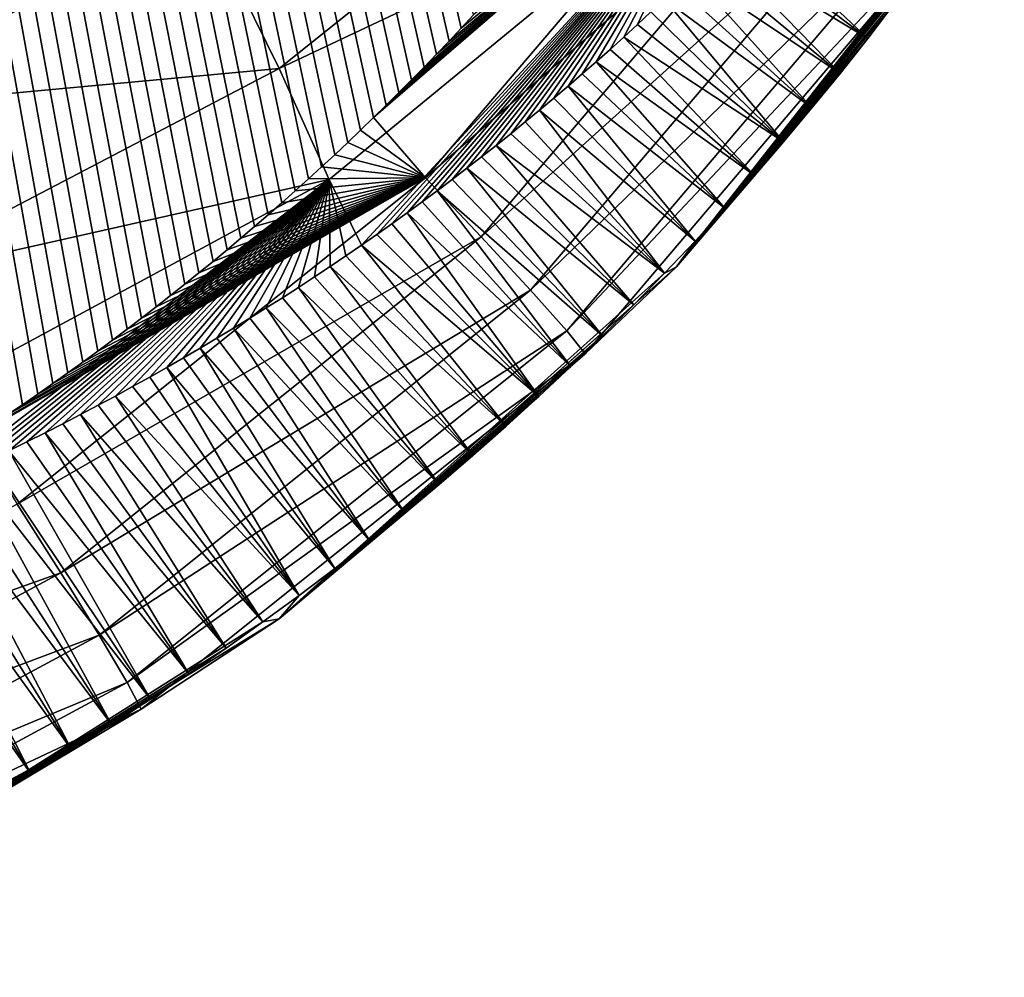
# Model space of a CAD drawing. Header units: metres. Extents: x -50 to 50, y -86 to 50.
# Tile 25 of 256: x 9.68 to 11.73, y -84.28 to -82.28. Entities that reach past the tile are written whole.
import ezdxf

# ---------------------------------------------------------------- set-up
doc = ezdxf.new("R2010")
doc.units = ezdxf.units.M
doc.layers.add('solid_MONTA1__SW0001', color=7, linetype='CONTINUOUS')

msp = doc.modelspace()

# ---------------------------------------------------------------- linework, layer by layer
at = {"layer": 'solid_MONTA1__SW0001'}
for points in [[(10.60042, -82.297295, 189.87352), (10.625922, -82.269882, 189.872452), (6.302178, -63.681835, 190.151154)], [(10.574733, -82.324539, 189.874603), (10.60042, -82.297295, 189.87352), (6.302178, -63.681835, 190.151154)], [(10.548859, -82.351624, 189.875687), (10.574733, -82.324539, 189.874603), (6.302178, -63.681835, 190.151154)], [(10.522809, -82.37854, 189.87677), (10.548859, -82.351624, 189.875687), (6.302178, -63.681835, 190.151154)], [(10.496616, -82.405251, 189.877869), (10.522809, -82.37854, 189.87677), (6.302178, -63.681835, 190.151154)], [(10.470277, -82.431755, 189.878967), (10.496616, -82.405251, 189.877869), (6.302178, -63.681835, 190.151154)], [(10.443782, -82.458069, 189.880066), (10.470277, -82.431755, 189.878967), (6.302178, -63.681835, 190.151154)], [(10.417125, -82.484192, 189.88118), (10.443782, -82.458069, 189.880066), (6.302178, -63.681835, 190.151154)], [(10.3903, -82.510117, 189.882294), (10.417125, -82.484192, 189.88118), (6.302178, -63.681835, 190.151154)], [(10.363299, -82.535866, 189.883423), (10.3903, -82.510117, 189.882294), (6.302178, -63.681835, 190.151154)], [(10.336118, -82.561424, 189.884552), (10.363299, -82.535866, 189.883423), (6.302178, -63.681835, 190.151154)], [(10.308746, -82.586815, 189.885681), (10.336118, -82.561424, 189.884552), (6.302178, -63.681835, 190.151154)], [(10.281179, -82.61203, 189.886826), (10.308746, -82.586815, 189.885681), (6.302178, -63.681835, 190.151154)], [(10.25341, -82.63707, 189.887985), (10.281179, -82.61203, 189.886826), (6.302178, -63.681835, 190.151154)], [(10.225431, -82.661949, 189.889145), (10.25341, -82.63707, 189.887985), (6.302178, -63.681835, 190.151154)], [(10.197237, -82.686668, 189.890305), (10.225431, -82.661949, 189.889145), (6.302178, -63.681835, 190.151154)], [(10.168818, -82.711227, 189.891479), (10.197237, -82.686668, 189.890305), (6.302178, -63.681835, 190.151154)], [(10.140171, -82.735634, 189.89267), (10.168818, -82.711227, 189.891479), (6.302178, -63.681835, 190.151154)], [(10.111287, -82.759895, 189.89386), (10.140171, -82.735634, 189.89267), (6.302178, -63.681835, 190.151154)], [(10.082159, -82.784012, 189.89505), (10.111287, -82.759895, 189.89386), (6.302178, -63.681835, 190.151154)], [(10.052781, -82.807983, 189.896255), (10.082159, -82.784012, 189.89505), (6.302178, -63.681835, 190.151154)], [(10.023146, -82.831818, 189.897476), (10.052781, -82.807983, 189.896255), (6.302178, -63.681835, 190.151154)], [(9.99328, -82.855507, 189.898697), (10.023146, -82.831818, 189.897476), (6.302178, -63.681835, 190.151154)], [(9.963258, -82.879028, 189.899933), (9.99328, -82.855507, 189.898697), (6.302178, -63.681835, 190.151154)], [(9.933068, -82.902367, 189.901169), (9.963258, -82.879028, 189.899933), (6.302178, -63.681835, 190.151154)], [(9.9027, -82.925537, 189.902405), (9.933068, -82.902367, 189.901169), (6.302178, -63.681835, 190.151154)], [(9.872142, -82.948547, 189.903641), (9.9027, -82.925537, 189.902405), (6.302178, -63.681835, 190.151154)], [(9.84138, -82.97139, 189.904892), (9.872142, -82.948547, 189.903641), (6.302178, -63.681835, 190.151154)], [(9.810404, -82.994072, 189.906158), (9.84138, -82.97139, 189.904892), (6.302178, -63.681835, 190.151154)], [(9.779199, -83.016602, 189.90741), (9.810404, -82.994072, 189.906158), (6.302178, -63.681835, 190.151154)], [(9.747754, -83.038979, 189.908691), (9.779199, -83.016602, 189.90741), (6.302178, -63.681835, 190.151154)], [(9.716057, -83.061211, 189.909958), (9.747754, -83.038979, 189.908691), (6.302178, -63.681835, 190.151154)], [(9.684094, -83.08329, 189.911255), (9.716057, -83.061211, 189.909958), (6.302178, -63.681835, 190.151154)], [(9.651855, -83.105232, 189.912552), (9.684094, -83.08329, 189.911255), (6.302178, -63.681835, 190.151154)], [(9.256374, -82.470741, 185.032104), (9.010956, -82.072342, 184.63768), (9.750315, -81.732117, 184.737305)], [(10.062932, -82.062225, 185.151535), (9.256374, -82.470741, 185.032104), (9.750315, -81.732117, 184.737305)], [(10.993138, -81.763062, 185.756241), (10.220035, -82.381279, 185.61821), (10.062932, -82.062225, 185.151535)], [(11.126618, -81.953804, 186.270081), (10.220035, -82.381279, 185.61821), (10.993138, -81.763062, 185.756241)], [(11.23237, -81.779724, 189.824814), (10.443782, -82.458069, 189.880066), (10.417125, -82.484192, 189.88118)], [(10.525743, -82.609856, 189.854782), (11.23237, -81.779724, 189.824814), (10.417125, -82.484192, 189.88118)], [(11.23237, -81.779724, 189.824814), (10.470277, -82.431755, 189.878967), (10.443782, -82.458069, 189.880066)], [(11.23237, -81.779724, 189.824814), (10.496616, -82.405251, 189.877869), (10.470277, -82.431755, 189.878967)], [(11.23237, -81.779724, 189.824814), (10.522809, -82.37854, 189.87677), (10.496616, -82.405251, 189.877869)], [(11.23237, -81.779724, 189.824814), (10.548859, -82.351624, 189.875687), (10.522809, -82.37854, 189.87677)], [(11.369878, -81.877716, 189.749512), (11.23237, -81.779724, 189.824814), (10.525743, -82.609856, 189.854782)], [(11.23237, -81.779724, 189.824814), (10.574733, -82.324539, 189.874603), (10.548859, -82.351624, 189.875687)], [(11.23237, -81.779724, 189.824814), (10.60042, -82.297295, 189.87352), (10.574733, -82.324539, 189.874603)], [(11.23237, -81.779724, 189.824814), (10.625922, -82.269882, 189.872452), (10.60042, -82.297295, 189.87352)], [(10.642164, -82.732933, 189.780762), (11.369878, -81.877716, 189.749512), (10.525743, -82.609856, 189.854782)], [(11.49191, -81.966362, 189.624466), (11.369878, -81.877716, 189.749512), (10.642164, -82.732933, 189.780762)], [(11.628199, -82.071548, 189.272369), (11.049178, -82.796036, 189.113251), (11.734014, -81.927177, 189.083115)], [(11.723839, -81.935982, 189.052307), (11.734014, -81.927177, 189.083115), (11.049178, -82.796036, 189.113251)], [(11.126618, -81.953804, 186.270081), (10.324499, -82.613464, 186.12178), (10.220035, -82.381279, 185.61821)], [(10.391769, -82.750481, 186.640015), (10.324499, -82.613464, 186.12178), (11.126618, -81.953804, 186.270081)], [(10.423862, -82.728111, 186.645721), (10.391769, -82.750481, 186.640015), (11.126618, -81.953804, 186.270081)], [(10.455715, -82.705566, 186.651413), (10.423862, -82.728111, 186.645721), (11.126618, -81.953804, 186.270081)], [(10.487342, -82.682831, 186.657104), (10.455715, -82.705566, 186.651413), (11.126618, -81.953804, 186.270081)], [(10.518755, -82.659897, 186.662766), (10.487342, -82.682831, 186.657104), (11.126618, -81.953804, 186.270081)], [(10.549969, -82.636757, 186.668442), (10.518755, -82.659897, 186.662766), (11.126618, -81.953804, 186.270081)], [(10.580996, -82.613403, 186.674088), (10.549969, -82.636757, 186.668442), (11.126618, -81.953804, 186.270081)], [(10.611848, -82.589828, 186.679733), (10.580996, -82.613403, 186.674088), (11.126618, -81.953804, 186.270081)], [(10.64254, -82.566025, 186.685379), (10.611848, -82.589828, 186.679733), (11.126618, -81.953804, 186.270081)], [(10.673082, -82.541969, 186.69101), (10.64254, -82.566025, 186.685379), (11.126618, -81.953804, 186.270081)], [(10.703487, -82.517662, 186.696625), (10.673082, -82.541969, 186.69101), (11.126618, -81.953804, 186.270081)], [(10.733768, -82.493088, 186.70224), (10.703487, -82.517662, 186.696625), (11.126618, -81.953804, 186.270081)], [(10.763883, -82.468277, 186.707855), (10.733768, -82.493088, 186.70224), (11.126618, -81.953804, 186.270081)], [(10.793749, -82.443306, 186.713455), (10.763883, -82.468277, 186.707855), (11.126618, -81.953804, 186.270081)], [(10.823371, -82.418175, 186.71904), (10.793749, -82.443306, 186.713455), (11.126618, -81.953804, 186.270081)], [(10.852757, -82.392868, 186.724625), (10.823371, -82.418175, 186.71904), (11.126618, -81.953804, 186.270081)], [(10.881913, -82.367393, 186.730209), (10.852757, -82.392868, 186.724625), (11.126618, -81.953804, 186.270081)], [(10.910849, -82.341743, 186.735779), (10.881913, -82.367393, 186.730209), (11.126618, -81.953804, 186.270081)], [(10.93957, -82.315903, 186.741333), (10.910849, -82.341743, 186.735779), (11.126618, -81.953804, 186.270081)], [(10.968083, -82.289871, 186.746887), (10.93957, -82.315903, 186.741333), (11.126618, -81.953804, 186.270081)], [(10.996397, -82.263649, 186.752441), (10.968083, -82.289871, 186.746887), (11.126618, -81.953804, 186.270081)], [(11.67088, -82.014595, 189.051788), (11.723839, -81.935982, 189.052307), (11.049178, -82.796036, 189.113251)], [(10.745215, -82.844376, 189.656876), (11.49191, -81.966362, 189.624466), (10.642164, -82.732933, 189.780762)], [(11.581551, -82.03363, 189.458893), (11.49191, -81.966362, 189.624466), (10.745215, -82.844376, 189.656876)], [(11.616885, -82.092216, 189.051315), (11.67088, -82.014595, 189.051788), (11.049178, -82.796036, 189.113251)], [(10.820573, -82.929054, 189.492188), (11.581551, -82.03363, 189.458893), (10.745215, -82.844376, 189.656876)], [(10.820573, -82.929054, 189.492188), (11.628199, -82.071548, 189.272369), (11.581551, -82.03363, 189.458893)], [(10.220035, -82.381279, 185.61821), (9.256374, -82.470741, 185.032104), (10.062932, -82.062225, 185.151535)], [(10.820573, -82.929054, 189.492188), (10.859324, -82.976944, 189.306152), (11.628199, -82.071548, 189.272369)], [(11.628199, -82.071548, 189.272369), (10.859324, -82.976944, 189.306152), (11.049178, -82.796036, 189.113251)], [(11.448803, -82.318878, 189.050186), (11.16242, -82.101776, 186.785522), (11.189505, -82.073975, 186.791)], [(11.448803, -82.318878, 189.050186), (11.189505, -82.073975, 186.791), (11.505705, -82.244545, 189.050537)], [(11.561796, -82.168907, 189.050903), (11.616885, -82.092216, 189.051315), (11.049178, -82.796036, 189.113251)], [(11.448803, -82.318878, 189.050186), (11.135179, -82.129333, 186.780029), (11.16242, -82.101776, 186.785522)], [(11.391065, -82.391983, 189.049866), (11.107773, -82.156647, 186.774521), (11.135179, -82.129333, 186.780029)], [(11.391065, -82.391983, 189.049866), (11.135179, -82.129333, 186.780029), (11.448803, -82.318878, 189.050186)], [(11.391065, -82.391983, 189.049866), (11.080198, -82.183723, 186.769012), (11.107773, -82.156647, 186.774521)], [(11.505705, -82.244545, 189.050537), (11.561796, -82.168907, 189.050903), (11.049178, -82.796036, 189.113251)], [(11.332455, -82.463936, 189.049591), (11.052447, -82.210579, 186.763504), (11.080198, -82.183723, 186.769012)], [(11.332455, -82.463936, 189.049591), (11.080198, -82.183723, 186.769012), (11.391065, -82.391983, 189.049866)], [(11.332455, -82.463936, 189.049591), (11.024516, -82.237221, 186.757965), (11.052447, -82.210579, 186.763504)], [(11.272934, -82.534805, 189.049347), (10.996397, -82.263649, 186.752441), (11.024516, -82.237221, 186.757965)], [(11.272934, -82.534805, 189.049347), (11.024516, -82.237221, 186.757965), (11.332455, -82.463936, 189.049591)], [(11.448803, -82.318878, 189.050186), (11.505705, -82.244545, 189.050537), (11.049178, -82.796036, 189.113251)], [(11.272934, -82.534805, 189.049347), (10.968083, -82.289871, 186.746887), (10.996397, -82.263649, 186.752441)], [(11.272934, -82.534805, 189.049347), (10.93957, -82.315903, 186.741333), (10.968083, -82.289871, 186.746887)], [(11.21246, -82.604675, 189.049149), (10.910849, -82.341743, 186.735779), (10.93957, -82.315903, 186.741333)], [(11.21246, -82.604675, 189.049149), (10.93957, -82.315903, 186.741333), (11.272934, -82.534805, 189.049347)], [(11.391065, -82.391983, 189.049866), (11.448803, -82.318878, 189.050186), (11.049178, -82.796036, 189.113251)], [(11.21246, -82.604675, 189.049149), (10.881913, -82.367393, 186.730209), (10.910849, -82.341743, 186.735779)], [(10.220035, -82.381279, 185.61821), (9.363017, -82.829269, 185.484894), (9.256374, -82.470741, 185.032104)], [(10.324499, -82.613464, 186.12178), (9.363017, -82.829269, 185.484894), (10.220035, -82.381279, 185.61821)], [(11.150981, -82.673592, 189.049011), (10.852757, -82.392868, 186.724625), (10.881913, -82.367393, 186.730209)], [(11.150981, -82.673592, 189.049011), (10.881913, -82.367393, 186.730209), (11.21246, -82.604675, 189.049149)], [(11.150981, -82.673592, 189.049011), (10.823371, -82.418175, 186.71904), (10.852757, -82.392868, 186.724625)], [(11.332455, -82.463936, 189.049591), (11.391065, -82.391983, 189.049866), (11.049178, -82.796036, 189.113251)], [(11.088444, -82.741638, 189.048904), (10.793749, -82.443306, 186.713455), (10.823371, -82.418175, 186.71904)], [(11.088444, -82.741638, 189.048904), (10.823371, -82.418175, 186.71904), (11.150981, -82.673592, 189.049011)], [(11.088444, -82.741638, 189.048904), (10.763883, -82.468277, 186.707855), (10.793749, -82.443306, 186.713455)], [(11.272934, -82.534805, 189.049347), (11.332455, -82.463936, 189.049591), (11.049178, -82.796036, 189.113251)], [(10.525743, -82.609856, 189.854782), (10.417125, -82.484192, 189.88118), (10.3903, -82.510117, 189.882294)], [(11.024816, -82.808823, 189.048874), (10.733768, -82.493088, 186.70224), (10.763883, -82.468277, 186.707855)], [(11.024816, -82.808823, 189.048874), (10.763883, -82.468277, 186.707855), (11.088444, -82.741638, 189.048904)], [(11.024816, -82.808823, 189.048874), (10.703487, -82.517662, 186.696625), (10.733768, -82.493088, 186.70224)], [(10.525743, -82.609856, 189.854782), (10.3903, -82.510117, 189.882294), (10.363299, -82.535866, 189.883423)], [(11.024816, -82.808823, 189.048874), (10.673082, -82.541969, 186.69101), (10.703487, -82.517662, 186.696625)], [(10.525743, -82.609856, 189.854782), (10.363299, -82.535866, 189.883423), (10.336118, -82.561424, 189.884552)], [(10.960373, -82.874863, 189.048874), (10.64254, -82.566025, 186.685379), (10.673082, -82.541969, 186.69101)], [(10.960373, -82.874863, 189.048874), (10.673082, -82.541969, 186.69101), (11.024816, -82.808823, 189.048874)], [(11.21246, -82.604675, 189.049149), (11.272934, -82.534805, 189.049347), (11.049178, -82.796036, 189.113251)], [(10.525743, -82.609856, 189.854782), (10.336118, -82.561424, 189.884552), (10.308746, -82.586815, 189.885681)], [(10.960373, -82.874863, 189.048874), (10.611848, -82.589828, 186.679733), (10.64254, -82.566025, 186.685379)], [(10.525743, -82.609856, 189.854782), (10.308746, -82.586815, 189.885681), (10.281179, -82.61203, 189.886826)], [(10.895144, -82.939735, 189.048904), (10.580996, -82.613403, 186.674088), (10.611848, -82.589828, 186.679733)], [(10.895144, -82.939735, 189.048904), (10.611848, -82.589828, 186.679733), (10.960373, -82.874863, 189.048874)], [(10.525743, -82.609856, 189.854782), (9.619327, -83.127029, 189.913849), (9.586496, -83.148697, 189.915161)], [(9.672866, -83.290306, 189.89006), (10.525743, -82.609856, 189.854782), (9.586496, -83.148697, 189.915161)], [(10.525743, -82.609856, 189.854782), (9.651855, -83.105232, 189.912552), (9.619327, -83.127029, 189.913849)], [(10.525743, -82.609856, 189.854782), (9.684094, -83.08329, 189.911255), (9.651855, -83.105232, 189.912552)], [(10.642164, -82.732933, 189.780762), (10.525743, -82.609856, 189.854782), (9.672866, -83.290306, 189.89006)], [(10.525743, -82.609856, 189.854782), (9.716057, -83.061211, 189.909958), (9.684094, -83.08329, 189.911255)], [(10.525743, -82.609856, 189.854782), (9.747754, -83.038979, 189.908691), (9.716057, -83.061211, 189.909958)], [(10.525743, -82.609856, 189.854782), (9.779199, -83.016602, 189.90741), (9.747754, -83.038979, 189.908691)], [(10.525743, -82.609856, 189.854782), (9.810404, -82.994072, 189.906158), (9.779199, -83.016602, 189.90741)], [(10.525743, -82.609856, 189.854782), (9.84138, -82.97139, 189.904892), (9.810404, -82.994072, 189.906158)], [(10.525743, -82.609856, 189.854782), (9.872142, -82.948547, 189.903641), (9.84138, -82.97139, 189.904892)], [(10.525743, -82.609856, 189.854782), (9.9027, -82.925537, 189.902405), (9.872142, -82.948547, 189.903641)], [(10.525743, -82.609856, 189.854782), (9.933068, -82.902367, 189.901169), (9.9027, -82.925537, 189.902405)], [(10.525743, -82.609856, 189.854782), (9.963258, -82.879028, 189.899933), (9.933068, -82.902367, 189.901169)], [(10.525743, -82.609856, 189.854782), (9.99328, -82.855507, 189.898697), (9.963258, -82.879028, 189.899933)], [(10.525743, -82.609856, 189.854782), (10.023146, -82.831818, 189.897476), (9.99328, -82.855507, 189.898697)], [(10.525743, -82.609856, 189.854782), (10.052781, -82.807983, 189.896255), (10.023146, -82.831818, 189.897476)], [(10.525743, -82.609856, 189.854782), (10.082159, -82.784012, 189.89505), (10.052781, -82.807983, 189.896255)], [(10.525743, -82.609856, 189.854782), (10.111287, -82.759895, 189.89386), (10.082159, -82.784012, 189.89505)], [(10.525743, -82.609856, 189.854782), (10.140171, -82.735634, 189.89267), (10.111287, -82.759895, 189.89386)], [(10.525743, -82.609856, 189.854782), (10.168818, -82.711227, 189.891479), (10.140171, -82.735634, 189.89267)], [(10.525743, -82.609856, 189.854782), (10.197237, -82.686668, 189.890305), (10.168818, -82.711227, 189.891479)], [(10.525743, -82.609856, 189.854782), (10.225431, -82.661949, 189.889145), (10.197237, -82.686668, 189.890305)], [(10.525743, -82.609856, 189.854782), (10.25341, -82.63707, 189.887985), (10.225431, -82.661949, 189.889145)], [(10.525743, -82.609856, 189.854782), (10.281179, -82.61203, 189.886826), (10.25341, -82.63707, 189.887985)], [(11.150981, -82.673592, 189.049011), (11.21246, -82.604675, 189.049149), (11.049178, -82.796036, 189.113251)], [(10.324499, -82.613464, 186.12178), (9.433203, -83.094391, 185.978455), (9.363017, -82.829269, 185.484894)], [(9.497878, -83.25338, 186.492645), (9.433203, -83.094391, 185.978455), (10.324499, -82.613464, 186.12178)], [(9.538083, -83.235001, 186.498749), (9.497878, -83.25338, 186.492645), (10.324499, -82.613464, 186.12178)], [(9.577737, -83.216537, 186.504822), (9.538083, -83.235001, 186.498749), (10.324499, -82.613464, 186.12178)], [(9.616868, -83.19799, 186.51088), (9.577737, -83.216537, 186.504822), (10.324499, -82.613464, 186.12178)], [(9.655504, -83.179344, 186.516907), (9.616868, -83.19799, 186.51088), (10.324499, -82.613464, 186.12178)], [(9.693671, -83.160591, 186.522934), (9.655504, -83.179344, 186.516907), (10.324499, -82.613464, 186.12178)], [(9.731397, -83.141731, 186.528931), (9.693671, -83.160591, 186.522934), (10.324499, -82.613464, 186.12178)], [(9.768707, -83.122749, 186.534912), (9.731397, -83.141731, 186.528931), (10.324499, -82.613464, 186.12178)], [(9.80563, -83.10363, 186.540878), (9.768707, -83.122749, 186.534912), (10.324499, -82.613464, 186.12178)], [(9.842191, -83.084373, 186.546829), (9.80563, -83.10363, 186.540878), (10.324499, -82.613464, 186.12178)], [(9.878416, -83.064964, 186.552765), (9.842191, -83.084373, 186.546829), (10.324499, -82.613464, 186.12178)], [(9.914331, -83.045395, 186.558685), (9.878416, -83.064964, 186.552765), (10.324499, -82.613464, 186.12178)], [(9.949962, -83.025642, 186.56459), (9.914331, -83.045395, 186.558685), (10.324499, -82.613464, 186.12178)], [(9.985332, -83.005707, 186.57048), (9.949962, -83.025642, 186.56459), (10.324499, -82.613464, 186.12178)], [(10.02047, -82.985558, 186.576355), (9.985332, -83.005707, 186.57048), (10.324499, -82.613464, 186.12178)], [(10.055397, -82.965195, 186.582214), (10.02047, -82.985558, 186.576355), (10.324499, -82.613464, 186.12178)], [(10.090139, -82.944595, 186.588058), (10.055397, -82.965195, 186.582214), (10.324499, -82.613464, 186.12178)], [(10.124721, -82.923744, 186.593887), (10.090139, -82.944595, 186.588058), (10.324499, -82.613464, 186.12178)], [(10.159163, -82.902618, 186.599701), (10.124721, -82.923744, 186.593887), (10.324499, -82.613464, 186.12178)], [(10.193356, -82.88131, 186.605499), (10.159163, -82.902618, 186.599701), (10.324499, -82.613464, 186.12178)], [(10.2272, -82.859863, 186.611282), (10.193356, -82.88131, 186.605499), (10.324499, -82.613464, 186.12178)], [(10.260713, -82.838287, 186.617065), (10.2272, -82.859863, 186.611282), (10.324499, -82.613464, 186.12178)], [(10.29391, -82.816566, 186.622818), (10.260713, -82.838287, 186.617065), (10.324499, -82.613464, 186.12178)], [(10.326809, -82.794701, 186.628571), (10.29391, -82.816566, 186.622818), (10.324499, -82.613464, 186.12178)], [(10.359423, -82.772667, 186.634293), (10.326809, -82.794701, 186.628571), (10.324499, -82.613464, 186.12178)], [(10.391769, -82.750481, 186.640015), (10.359423, -82.772667, 186.634293), (10.324499, -82.613464, 186.12178)], [(10.895144, -82.939735, 189.048904), (10.549969, -82.636757, 186.668442), (10.580996, -82.613403, 186.674088)], [(10.82905, -83.003525, 189.048965), (10.518755, -82.659897, 186.662766), (10.549969, -82.636757, 186.668442)], [(10.82905, -83.003525, 189.048965), (10.549969, -82.636757, 186.668442), (10.895144, -82.939735, 189.048904)], [(10.82905, -83.003525, 189.048965), (10.487342, -82.682831, 186.657104), (10.518755, -82.659897, 186.662766)], [(10.762011, -83.066307, 189.049088), (10.455715, -82.705566, 186.651413), (10.487342, -82.682831, 186.657104)], [(10.762011, -83.066307, 189.049088), (10.487342, -82.682831, 186.657104), (10.82905, -83.003525, 189.048965)], [(11.088444, -82.741638, 189.048904), (11.150981, -82.673592, 189.049011), (11.049178, -82.796036, 189.113251)], [(10.762011, -83.066307, 189.049088), (10.423862, -82.728111, 186.645721), (10.455715, -82.705566, 186.651413)], [(9.764057, -83.433815, 189.817474), (10.642164, -82.732933, 189.780762), (9.672866, -83.290306, 189.89006)], [(10.745215, -82.844376, 189.656876), (10.642164, -82.732933, 189.780762), (9.764057, -83.433815, 189.817474)], [(10.762011, -83.066307, 189.049088), (10.391769, -82.750481, 186.640015), (10.423862, -82.728111, 186.645721)], [(10.693936, -83.128166, 189.04924), (10.359423, -82.772667, 186.634293), (10.391769, -82.750481, 186.640015)], [(10.693936, -83.128166, 189.04924), (10.391769, -82.750481, 186.640015), (10.762011, -83.066307, 189.049088)], [(11.024816, -82.808823, 189.048874), (11.088444, -82.741638, 189.048904), (11.049178, -82.796036, 189.113251)], [(10.693936, -83.128166, 189.04924), (10.326809, -82.794701, 186.628571), (10.359423, -82.772667, 186.634293)], [(10.859324, -82.976944, 189.306152), (10.220411, -83.529915, 189.149017), (11.049178, -82.796036, 189.113251)], [(11.024816, -82.808823, 189.048874), (11.049178, -82.796036, 189.113251), (10.220411, -83.529915, 189.149017)], [(10.624734, -83.189163, 189.049454), (10.29391, -82.816566, 186.622818), (10.326809, -82.794701, 186.628571)], [(10.624734, -83.189163, 189.049454), (10.326809, -82.794701, 186.628571), (10.693936, -83.128166, 189.04924)], [(10.960373, -82.874863, 189.048874), (11.024816, -82.808823, 189.048874), (10.220411, -83.529915, 189.149017)], [(10.624734, -83.189163, 189.049454), (10.260713, -82.838287, 186.617065), (10.29391, -82.816566, 186.622818)], [(9.844397, -83.563828, 189.69487), (10.745215, -82.844376, 189.656876), (9.764057, -83.433815, 189.817474)], [(10.820573, -82.929054, 189.492188), (10.745215, -82.844376, 189.656876), (9.844397, -83.563828, 189.69487)], [(10.554316, -83.249367, 189.049713), (10.2272, -82.859863, 186.611282), (10.260713, -82.838287, 186.617065)], [(10.554316, -83.249367, 189.049713), (10.260713, -82.838287, 186.617065), (10.624734, -83.189163, 189.049454)], [(10.554316, -83.249367, 189.049713), (10.193356, -82.88131, 186.605499), (10.2272, -82.859863, 186.611282)], [(10.895144, -82.939735, 189.048904), (10.960373, -82.874863, 189.048874), (10.220411, -83.529915, 189.149017)], [(10.482591, -83.308846, 189.050049), (10.159163, -82.902618, 186.599701), (10.193356, -82.88131, 186.605499)], [(10.482591, -83.308846, 189.050049), (10.193356, -82.88131, 186.605499), (10.554316, -83.249367, 189.049713)], [(10.482591, -83.308846, 189.050049), (10.124721, -82.923744, 186.593887), (10.159163, -82.902618, 186.599701)], [(9.902666, -83.662689, 189.531158), (10.820573, -82.929054, 189.492188), (9.844397, -83.563828, 189.69487)], [(9.902666, -83.662689, 189.531158), (10.859324, -82.976944, 189.306152), (10.820573, -82.929054, 189.492188)], [(10.409732, -83.367432, 189.05043), (10.090139, -82.944595, 186.588058), (10.124721, -82.923744, 186.593887)], [(10.409732, -83.367432, 189.05043), (10.124721, -82.923744, 186.593887), (10.482591, -83.308846, 189.050049)], [(10.82905, -83.003525, 189.048965), (10.895144, -82.939735, 189.048904), (10.220411, -83.529915, 189.149017)], [(10.409732, -83.367432, 189.05043), (10.055397, -82.965195, 186.582214), (10.090139, -82.944595, 186.588058)], [(9.902666, -83.662689, 189.531158), (9.931974, -83.718697, 189.345657), (10.859324, -82.976944, 189.306152)], [(10.859324, -82.976944, 189.306152), (9.931974, -83.718697, 189.345657), (10.220411, -83.529915, 189.149017)], [(10.336142, -83.424797, 189.050842), (10.02047, -82.985558, 186.576355), (10.055397, -82.965195, 186.582214)], [(10.336142, -83.424797, 189.050842), (10.055397, -82.965195, 186.582214), (10.409732, -83.367432, 189.05043)], [(10.336142, -83.424797, 189.050842), (9.985332, -83.005707, 186.57048), (10.02047, -82.985558, 186.576355)], [(10.261673, -83.481071, 189.051285), (9.949962, -83.025642, 186.56459), (9.985332, -83.005707, 186.57048)], [(10.261673, -83.481071, 189.051285), (9.985332, -83.005707, 186.57048), (10.336142, -83.424797, 189.050842)], [(10.762011, -83.066307, 189.049088), (10.82905, -83.003525, 189.048965), (10.220411, -83.529915, 189.149017)], [(10.261673, -83.481071, 189.051285), (9.914331, -83.045395, 186.558685), (9.949962, -83.025642, 186.56459)], [(10.261673, -83.481071, 189.051285), (9.878416, -83.064964, 186.552765), (9.914331, -83.045395, 186.558685)], [(10.186156, -83.536385, 189.051773), (9.80563, -83.10363, 186.540878), (9.842191, -83.084373, 186.546829)], [(10.186156, -83.536385, 189.051773), (9.842191, -83.084373, 186.546829), (9.878416, -83.064964, 186.552765)], [(10.186156, -83.536385, 189.051773), (9.878416, -83.064964, 186.552765), (10.261673, -83.481071, 189.051285)], [(10.693936, -83.128166, 189.04924), (10.762011, -83.066307, 189.049088), (10.220411, -83.529915, 189.149017)], [(10.109416, -83.590858, 189.052322), (9.768707, -83.122749, 186.534912), (9.80563, -83.10363, 186.540878)], [(10.109416, -83.590858, 189.052322), (9.80563, -83.10363, 186.540878), (10.186156, -83.536385, 189.051773)], [(10.109416, -83.590858, 189.052322), (9.731397, -83.141731, 186.528931), (9.768707, -83.122749, 186.534912)], [(10.031273, -83.644592, 189.052917), (9.693671, -83.160591, 186.522934), (9.731397, -83.141731, 186.528931)], [(10.031273, -83.644592, 189.052917), (9.731397, -83.141731, 186.528931), (10.109416, -83.590858, 189.052322)], [(10.624734, -83.189163, 189.049454), (10.693936, -83.128166, 189.04924), (10.220411, -83.529915, 189.149017)], [(10.031273, -83.644592, 189.052917), (9.655504, -83.179344, 186.516907), (9.693671, -83.160591, 186.522934)], [(9.951547, -83.697701, 189.053589), (9.616868, -83.19799, 186.51088), (9.655504, -83.179344, 186.516907)], [(9.951547, -83.697701, 189.053589), (9.655504, -83.179344, 186.516907), (10.031273, -83.644592, 189.052917)], [(9.951547, -83.697701, 189.053589), (9.577737, -83.216537, 186.504822), (9.616868, -83.19799, 186.51088)], [(10.554316, -83.249367, 189.049713), (10.624734, -83.189163, 189.049454), (10.220411, -83.529915, 189.149017)], [(9.870048, -83.750267, 189.054321), (9.538083, -83.235001, 186.498749), (9.577737, -83.216537, 186.504822)], [(9.870048, -83.750267, 189.054321), (9.577737, -83.216537, 186.504822), (9.951547, -83.697701, 189.053589)], [(9.870048, -83.750267, 189.054321), (9.497878, -83.25338, 186.492645), (9.538083, -83.235001, 186.498749)], [(9.786618, -83.802345, 189.05513), (9.457168, -83.271645, 186.486511), (9.497878, -83.25338, 186.492645)], [(9.786618, -83.802345, 189.05513), (9.497878, -83.25338, 186.492645), (9.870048, -83.750267, 189.054321)], [(10.482591, -83.308846, 189.050049), (10.554316, -83.249367, 189.049713), (10.220411, -83.529915, 189.149017)], [(9.70172, -83.8536, 189.055969), (9.374716, -83.307556, 186.474075), (9.416115, -83.289703, 186.480331)], [(9.786618, -83.802345, 189.05513), (9.416115, -83.289703, 186.480331), (9.457168, -83.271645, 186.486511)], [(9.70172, -83.8536, 189.055969), (9.416115, -83.289703, 186.480331), (9.786618, -83.802345, 189.05513)], [(9.764057, -83.433815, 189.817474), (9.672866, -83.290306, 189.89006), (8.709442, -83.808594, 189.927597)], [(9.70172, -83.8536, 189.055969), (9.332956, -83.325203, 186.467789), (9.374716, -83.307556, 186.474075)], [(10.409732, -83.367432, 189.05043), (10.482591, -83.308846, 189.050049), (10.220411, -83.529915, 189.149017)], [(9.615493, -83.903915, 189.056839), (9.332956, -83.325203, 186.467789), (9.70172, -83.8536, 189.055969)], [(10.336142, -83.424797, 189.050842), (10.409732, -83.367432, 189.05043), (10.220411, -83.529915, 189.149017)], [(8.775836, -83.965729, 189.856323), (9.764057, -83.433815, 189.817474), (8.709442, -83.808594, 189.927597)], [(9.844397, -83.563828, 189.69487), (9.764057, -83.433815, 189.817474), (8.775836, -83.965729, 189.856323)], [(10.261673, -83.481071, 189.051285), (10.336142, -83.424797, 189.050842), (10.220411, -83.529915, 189.149017)], [(10.186156, -83.536385, 189.051773), (10.261673, -83.481071, 189.051285), (10.220411, -83.529915, 189.149017)], [(9.931974, -83.718697, 189.345657), (9.28294, -84.106606, 189.187439), (10.220411, -83.529915, 189.149017)], [(10.186156, -83.536385, 189.051773), (10.220411, -83.529915, 189.149017), (9.28294, -84.106606, 189.187439)], [(10.109416, -83.590858, 189.052322), (10.186156, -83.536385, 189.051773), (9.28294, -84.106606, 189.187439)], [(8.833888, -84.108116, 189.734894), (9.844397, -83.563828, 189.69487), (8.775836, -83.965729, 189.856323)], [(9.902666, -83.662689, 189.531158), (9.844397, -83.563828, 189.69487), (8.833888, -84.108116, 189.734894)], [(10.031273, -83.644592, 189.052917), (10.109416, -83.590858, 189.052322), (9.28294, -84.106606, 189.187439)], [(9.951547, -83.697701, 189.053589), (10.031273, -83.644592, 189.052917), (9.28294, -84.106606, 189.187439)], [(8.87543, -84.216431, 189.572052), (9.902666, -83.662689, 189.531158), (8.833888, -84.108116, 189.734894)], [(8.87543, -84.216431, 189.572052), (9.931974, -83.718697, 189.345657), (9.902666, -83.662689, 189.531158)], [(9.870048, -83.750267, 189.054321), (9.951547, -83.697701, 189.053589), (9.28294, -84.106606, 189.187439)], [(8.87543, -84.216431, 189.572052), (8.895549, -84.277855, 189.387054), (9.931974, -83.718697, 189.345657)], [(9.931974, -83.718697, 189.345657), (8.895549, -84.277855, 189.387054), (9.28294, -84.106606, 189.187439)], [(9.786618, -83.802345, 189.05513), (9.870048, -83.750267, 189.054321), (9.28294, -84.106606, 189.187439)], [(9.70172, -83.8536, 189.055969), (9.786618, -83.802345, 189.05513), (9.28294, -84.106606, 189.187439)], [(9.615493, -83.903915, 189.056839), (9.70172, -83.8536, 189.055969), (9.28294, -84.106606, 189.187439)]]:
    msp.add_3dface(points, dxfattribs=at)

doc.saveas('drawing.dxf')
